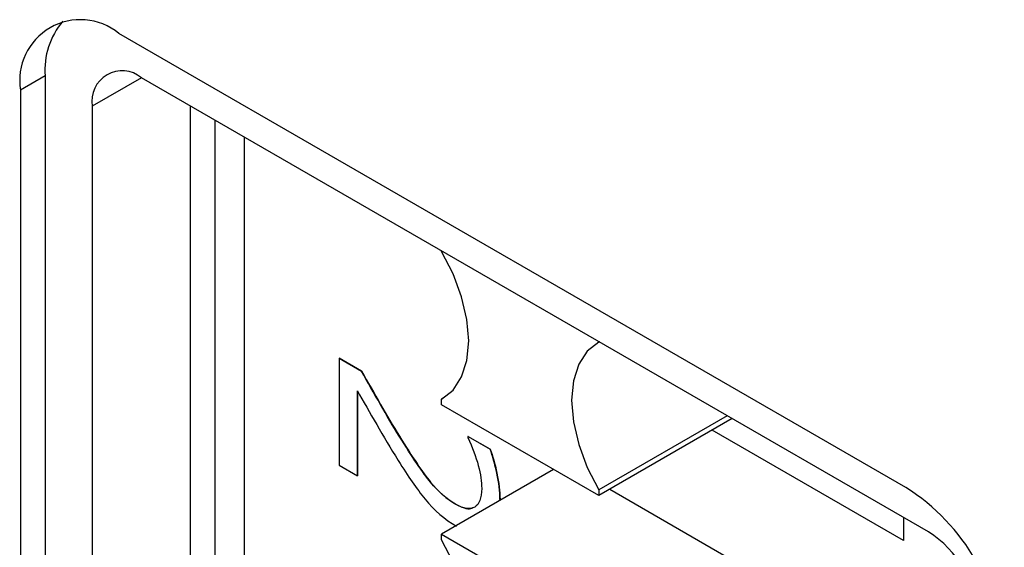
# Model space of a CAD drawing. Header units: millimetres. Extents: x 0 to 420, y 0 to 297.
# Tile 27 of 43: x 331.7 to 335.24, y 193.88 to 195.78. Entities that reach past the tile are written whole.
import ezdxf

# ---------------------------------------------------------------- set-up
doc = ezdxf.new("R2010")
doc.units = ezdxf.units.MM

msp = doc.modelspace()

# ---------------------------------------------------------------- linework, layer by layer
at = {"color": 7, "linetype": 'Continuous', "lineweight": 25}
for p, q in [((334.8875, 194.0945), (332.0591, 195.7273)), ((331.7939, 195.5742), (331.7055, 195.5232)), ((331.7939, 195.5742), (331.7939, 191.6956)), ((334.9685, 193.9351), (332.1401, 195.5679)), ((331.7055, 195.5232), (331.7055, 191.6446)), ((331.9633, 195.4658), (331.9633, 191.5791)), ((332.3168, 191.7832), (332.3168, 195.4658)), ((332.4053, 191.5553), (332.4053, 195.4148)), ((332.5096, 195.3546), (332.5096, 191.6698)), ((333.2185, 194.9432), (333.2185, 194.9453)), ((333.7841, 194.6188), (333.7841, 194.6166)), ((333.786, 194.6177), (333.7841, 194.6166)), ((332.8511, 194.559), (332.8508, 194.5588)), ((332.8508, 194.5588), (332.8508, 194.1743)), ((332.9307, 194.5127), (332.8508, 194.5588)), ((332.8511, 194.559), (332.931, 194.5129)), ((332.931, 194.5129), (332.9307, 194.5127)), ((332.9163, 194.1365), (332.9163, 194.442)), ((332.9167, 194.4422), (332.9167, 194.1367)), ((333.2281, 194.418), (333.2185, 194.4125)), ((333.2185, 194.392), (333.2185, 194.4125)), ((333.7841, 194.0655), (333.2185, 194.392)), ((334.2457, 194.3523), (333.7841, 194.0859)), ((334.2634, 194.3421), (333.7841, 194.0655)), ((334.8784, 193.9032), (334.1907, 194.3002)), ((333.0672, 194.2786), (333.0669, 194.2783)), ((333.3138, 194.278), (333.3135, 194.2778)), ((333.3135, 194.2778), (333.3135, 194.2741)), ((333.3934, 194.2317), (333.3135, 194.2778)), ((333.3138, 194.278), (333.3937, 194.2319)), ((333.3937, 194.2319), (333.3934, 194.2317)), ((332.8508, 194.1743), (332.9163, 194.1365)), ((333.6216, 194.1593), (333.2185, 193.9266)), ((332.9167, 194.1367), (332.9163, 194.1365)), ((333.7841, 194.0859), (333.7841, 194.0655)), ((333.823, 194.0879), (334.8784, 193.4786)), ((333.4288, 194.0517), (333.4285, 194.0515)), ((333.2695, 194.0343), (333.2691, 194.0341)), ((334.8784, 193.9871), (334.8784, 193.9032)), ((333.2185, 193.9266), (333.7841, 193.6001)), ((333.2185, 193.9062), (333.2185, 193.9266))]:
    msp.add_line(p, q, dxfattribs=at)
at = {"color": 8, "linetype": 'Continuous', "lineweight": 25}
msp.add_line((332.1401, 195.5679), (331.9633, 195.4658), dxfattribs=at)
at = {"color": 7, "linetype": 'Continuous', "lineweight": 25, "flags": 128}
for points in [[(333.2185, 194.4125), (333.26, 194.4448), (333.291, 194.4917), (333.3101, 194.5513), (333.3166, 194.6212), (333.3101, 194.6985), (333.291, 194.7802), (333.26, 194.8629), (333.2185, 194.9432)], [(333.7841, 194.6166), (333.7426, 194.5843), (333.7116, 194.5374), (333.6925, 194.4778), (333.686, 194.4079), (333.6925, 194.3306), (333.7116, 194.2489), (333.7426, 194.1662), (333.7841, 194.0859)], [(333.2185, 193.3754), (333.26, 193.4078), (333.291, 193.4547), (333.3101, 193.5143), (333.3166, 193.5842), (333.3101, 193.6615), (333.291, 193.7432), (333.26, 193.8259), (333.2185, 193.9062)]]:
    msp.add_lwpolyline(points, dxfattribs=at)
at = {"color": 7, "linetype": 'Continuous', "lineweight": 25}
for centre, radius, start, end in [((331.9211, 195.5581), 0.2184, 50.7969, 189.214), ((332.0674, 195.5946), 0.2742, 140.0275, 184.2684), ((332.0711, 195.4833), 0.1092, 50.7971, 189.2138), ((334.4735, 193.4472), 0.7684, 2.6055, 57.3944), ((334.7615, 193.6114), 0.3842, 2.6055, 57.3944)]:
    msp.add_arc(centre, radius, start, end, dxfattribs=at)
for points in [[(333.0669, 194.2783), (333.0219, 194.3512), (332.9762, 194.4331), (332.9307, 194.5127)], [(332.931, 194.5129), (332.9766, 194.4333), (333.0223, 194.3514), (333.0672, 194.2786)], [(332.9163, 194.442), (332.9588, 194.367), (333.0098, 194.277), (333.0627, 194.1917)], [(333.3135, 194.2741), (333.3467, 194.203), (333.3629, 194.1372), (333.3629, 194.0909)], [(333.0627, 194.1917), (333.0997, 194.1327), (333.1283, 194.0906), (333.1597, 194.0525)], [(333.3629, 194.0909), (333.3629, 194.0213), (333.3276, 194.0004), (333.2691, 194.0341)], [(333.1597, 194.0525), (333.193, 194.012), (333.2297, 193.9796), (333.2728, 193.9547)]]:
    msp.add_open_spline(points, degree=3, dxfattribs=at)
for points, knots in [([(333.2691, 194.0341), (333.2368, 194.0528), (333.2068, 194.0792), (333.1514, 194.1474), (333.114, 194.2025), (333.0669, 194.2783)], [0, 0, 0, 0, 0.5, 0.5, 1, 1, 1, 1]), ([(333.0672, 194.2786), (333.1143, 194.2027), (333.1517, 194.1476), (333.2072, 194.0794), (333.2372, 194.053), (333.2695, 194.0343)], [0, 0, 0, 0, 0.5, 0.5, 1, 1, 1, 1]), ([(333.4285, 194.0515), (333.4285, 194.0799), (333.4248, 194.1113), (333.41, 194.1799), (333.402, 194.2086), (333.3934, 194.2317)], [0, 0, 0, 0, 0.5, 0.5, 1, 1, 1, 1]), ([(333.3937, 194.2319), (333.4023, 194.2088), (333.4103, 194.1801), (333.4251, 194.1115), (333.4288, 194.0801), (333.4288, 194.0517)], [0, 0, 0, 0, 0.5, 0.5, 1, 1, 1, 1]), ([(333.2695, 194.0343), (333.2796, 194.0293), (333.2986, 194.0198), (333.3201, 194.0162), (333.3286, 194.0208), (333.3307, 194.0219)], [0, 0, 0, 0, 0.461637, 0.872883, 1, 1, 1, 1])]:
    msp.add_open_spline(points, degree=3, knots=knots, dxfattribs=at)

doc.saveas('drawing.dxf')
